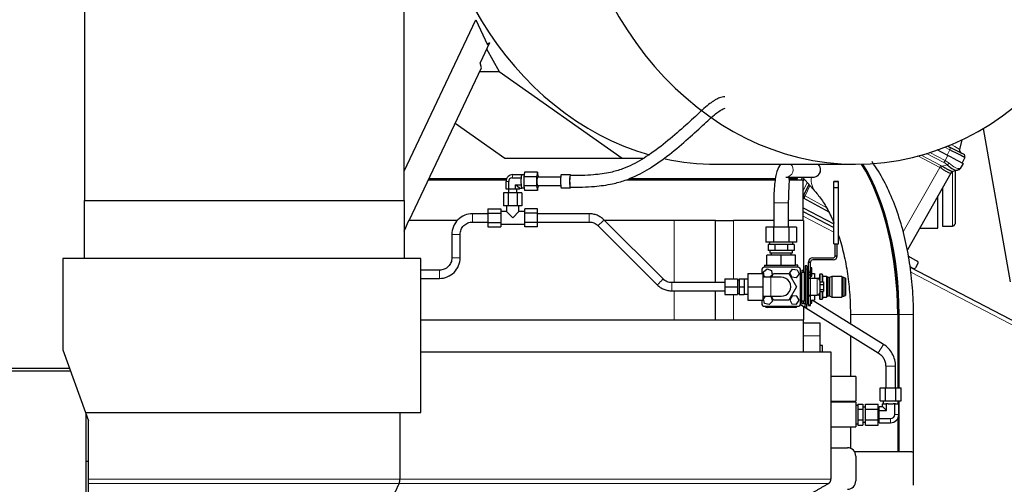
# Model space of a CAD drawing. Header units: inches. Extents: x 0 to 23760, y -13 to 16800.
# Tile 149 of 204: x 11568 to 12755, y 13834 to 14393. Entities that reach past the tile are written whole.
import ezdxf

# ---------------------------------------------------------------- set-up
doc = ezdxf.new("R2010")
doc.units = ezdxf.units.IN
doc.layers.add('254', color=7, linetype='Continuous', true_color=0xffffff)
doc.styles.add('latin_extended', font='simplex.shx')
doc.dimstyles.get("Standard").update_dxf_attribs({"dimtxt": 0.18, "dimasz": 0.18, "dimexe": 0.18, "dimexo": 0.0625, "dimgap": 0.09, "dimtad": 0, "dimtih": 1, "dimtoh": 1, "dimdec": 4, "dimzin": 0, "dimdsep": 46, "dimtxsty": 'Standard', "dimcen": 0.09, "dimadec": 0, "dimazin": 0, "dimtfac": 1, "dimtdec": 4, "dimtofl": 0, "dimtmove": 0, "dimatfit": 3, "dimfxl": 1, "dimtolj": 1, "dimtzin": 0, "dimarcsym": 0})

# ---------------------------------------------------------------- blocks, each defined once
blk = doc.blocks.new('_U8')
at = {"layer": '254', "color": 3, "linetype": 'Continuous', "lineweight": 13, "transparency": 16777216}
for p, q in [((11466.4, 13424.6), (11466.4, 13743.8)), ((11478.4, 12774.6), (11478.4, 13743.8)), ((11466.4, 13703.8), (9606.2, 13703.8)), ((11326.4, 13703.8), (11186.4, 13703.8)), ((11478.4, 13703.8), (11466.4, 13703.8)), ((11618.4, 13703.8), (11758.4, 13703.8))]:
    blk.add_line(p, q, dxfattribs=at)
at = {"layer": '254', "color": 3, "transparency": 16777216}
for points in [[(11326.4, 13680.5), (11326.4, 13727.1), (11466.4, 13703.8)], [(11618.4, 13727.1), (11618.4, 13680.5), (11478.4, 13703.8)]]:
    blk.add_solid(points, dxfattribs=at)
at = {"layer": 'Defpoints', "color": 0, "transparency": 16777216}
for p in [(11466.4, 13703.8), (11466.4, 13384.6), (11478.4, 12734.6)]:
    blk.add_point(p, dxfattribs=at)
at = {"layer": '254', "color": 2, "lineweight": 13, "transparency": 16777216, "insert": (9676.2, 13913.8), "char_height": 140, "attachment_point": 1, "style": 'latin_extended'}
blk.add_mtext('\\A1;\\C2;12', dxfattribs=at)
blk = doc.blocks.new('_U16')
at = {"layer": '254', "color": 3, "linetype": 'Continuous', "lineweight": 13, "transparency": 16777216}
for p, q in [((11830, 15199.8), (13469.4, 15199.8)), ((13429.4, 15059.8), (13429.4, 11664.6)), ((11518.4, 11524.6), (13469.4, 11524.6))]:
    blk.add_line(p, q, dxfattribs=at)
at = {"layer": '254', "color": 3, "transparency": 16777216}
for points in [[(13452.7, 15059.8), (13406.1, 15059.8), (13429.4, 15199.8)], [(13406.1, 11664.6), (13452.7, 11664.6), (13429.4, 11524.6)]]:
    blk.add_solid(points, dxfattribs=at)
at = {"layer": 'Defpoints', "color": 0, "transparency": 16777216}
for p in [(11790, 15199.8), (11478.4, 11524.6), (13429.4, 11524.6)]:
    blk.add_point(p, dxfattribs=at)
at = {"layer": '254', "color": 2, "lineweight": 13, "transparency": 16777216, "insert": (13219.4, 13115.5), "char_height": 140, "attachment_point": 1, "rotation": 90, "style": 'latin_extended'}
blk.add_mtext('\\A1;3675', dxfattribs=at)

msp = doc.modelspace()

# ---------------------------------------------------------------- linework, layer by layer
at = {"layer": '254', "color": 2, "linetype": 'Continuous', "lineweight": 25}
for p, q in [((11646.41, 14516.567), (11646.41, 14175.578)), ((12031.91, 14175.578), (12031.91, 14426.567)), ((12031.91, 14210.743), (12118.269, 14393.343)), ((12118.269, 14393.343), (12132.453, 14362.924)), ((12134.708, 14365.566), (12123.334, 14341.518)), ((12134.708, 14365.566), (12132.074, 14363.736)), ((12132.453, 14362.924), (12134.708, 14365.566)), ((12131.264, 14358.286), (12146.41, 14330.94)), ((12125.007, 14335.36), (12123.334, 14341.518)), ((12037.976, 14151.337), (12125.007, 14335.36)), ((12122.916, 14330.94), (12146.41, 14330.94)), ((12146.41, 14330.94), (12294.855, 14226.313)), ((12093.391, 14268.511), (12153.261, 14226.313)), ((12729.826, 14262.298), (12762.417, 14077.464)), ((12704.163, 14248.642), (12701.58, 14236.991)), ((12686.615, 14230.164), (12674.628, 14236.405)), ((12687.15, 14241.16), (12690.257, 14239.542)), ((12706.373, 14231.153), (12690.257, 14239.542)), ((12153.261, 14226.313), (12294.855, 14226.313)), ((12294.855, 14226.313), (12319.738, 14226.313)), ((12692.917, 14226.884), (12686.615, 14230.164)), ((12692.917, 14226.884), (12705.671, 14220.245)), ((12707.718, 14227.248), (12704.746, 14220.726)), ((12177.176, 14209.536), (12176.019, 14204.051)), ((12192.561, 14209.536), (12177.176, 14209.536)), ((12192.561, 14209.536), (12191.403, 14204.051)), ((12193.719, 14204.051), (12192.561, 14209.536)), ((12407.536, 14219.284), (12576.167, 14219.284)), ((12690.977, 14208.48), (12638.588, 14115.883)), ((12699.108, 14212.06), (12693.217, 14210.315)), ((12696.035, 14211.155), (12696.035, 14147.567)), ((12699.879, 14212.288), (12699.108, 14212.06)), ((12705.671, 14220.245), (12702.225, 14214.154)), ((12061.259, 14200.567), (12155.015, 14200.567)), ((12061.849, 14201.802), (12155.44, 14201.802)), ((12154.762, 14189.066), (12154.762, 14198.566)), ((12157.92, 14189.066), (12157.92, 14198.566)), ((12161.931, 14202.608), (12172.849, 14202.608)), ((12162.785, 14206.649), (12173.703, 14206.649)), ((12172.849, 14202.608), (12172.867, 14202.692)), ((12172.849, 14202.439), (12172.849, 14202.608)), ((12173.685, 14206.565), (12173.703, 14206.649)), ((12173.703, 14206.649), (12173.72, 14206.565)), ((12176.55, 14206.566), (12173.703, 14206.566)), ((12176.019, 14204.051), (12176.019, 14193.081)), ((12191.403, 14204.051), (12176.019, 14204.051)), ((12191.403, 14204.051), (12191.403, 14193.081)), ((12192.561, 14203.566), (12192.561, 14203.566)), ((12220.583, 14203.566), (12192.561, 14203.566)), ((12193.719, 14203.566), (12193.719, 14204.051)), ((12221.345, 14206.566), (12221.345, 14206.566)), ((12232.263, 14206.566), (12221.345, 14206.566)), ((12232.263, 14206.566), (12232.263, 14206.566)), ((12300.054, 14200.567), (12479.23, 14200.567)), ((12303.07, 14201.802), (12479.403, 14201.802)), ((12436.777, 14201.803), (12439.151, 14200.568)), ((12445.486, 14201.803), (12447.857, 14200.569)), ((12491.889, 14203.567), (12524.672, 14203.567)), ((12495.388, 14201.802), (12506.062, 14201.802)), ((12496.293, 14200.567), (12512.782, 14200.567)), ((12506.062, 14201.802), (12506.062, 14203.568)), ((12512.005, 14203.569), (12510.443, 14200.568)), ((12512.107, 14203.567), (12528.142, 14185.41)), ((12513.848, 14201.598), (12512.782, 14199.363)), ((12512.782, 14151.567), (12512.782, 14200.567)), ((12550.04, 14198.343), (12550.04, 14198.339)), ((12555.54, 14198.343), (12550.04, 14198.343)), ((12550.04, 14191.057), (12550.04, 14198.341)), ((12550.04, 14198.339), (12555.54, 14198.339)), ((12555.54, 14198.343), (12555.54, 14198.339)), ((12555.54, 14191.057), (12555.54, 14198.341)), ((12157.92, 14189.066), (12154.762, 14189.066)), ((12157.785, 14189.066), (12157.785, 14184.566)), ((12165.943, 14189.066), (12157.92, 14189.066)), ((12170.807, 14190.483), (12165.943, 14194.525)), ((12165.943, 14189.066), (12165.943, 14194.525)), ((12165.943, 14194.525), (12172.849, 14194.525)), ((12170.807, 14189.066), (12165.943, 14189.066)), ((12167.785, 14184.566), (12167.785, 14189.066)), ((12170.807, 14189.066), (12170.807, 14190.483)), ((12170.807, 14190.483), (12173.703, 14190.483)), ((12172.849, 14194.525), (12172.849, 14194.693)), ((12172.867, 14194.44), (12172.849, 14194.525)), ((12173.703, 14190.483), (12173.685, 14190.567)), ((12173.72, 14190.567), (12173.703, 14190.483)), ((12173.703, 14190.566), (12176.55, 14190.566)), ((12176.019, 14193.081), (12177.176, 14187.597)), ((12191.403, 14193.081), (12176.019, 14193.081)), ((12192.561, 14187.597), (12177.176, 14187.597)), ((12191.403, 14193.081), (12192.561, 14187.597)), ((12192.512, 14193.582), (12192.561, 14193.566)), ((12192.561, 14193.566), (12220.583, 14193.566)), ((12192.561, 14187.597), (12193.719, 14193.081)), ((12193.719, 14193.081), (12193.719, 14193.566)), ((12221.266, 14190.592), (12221.345, 14190.566)), ((12221.345, 14190.566), (12232.263, 14190.566)), ((12232.184, 14190.592), (12232.263, 14190.566)), ((12519.763, 14194.898), (12513.434, 14181.631)), ((12550.04, 14191.057), (12555.54, 14191.057)), ((12550.04, 14123.339), (12550.04, 14191.057)), ((12555.54, 14123.339), (12555.54, 14191.057)), ((12681.035, 14190.913), (12681.035, 14144.567)), ((11646.41, 14105.567), (11646.41, 14175.578)), ((11646.41, 14175.578), (12031.91, 14175.578)), ((12031.91, 14175.578), (12031.91, 14105.567)), ((12157.3, 14184.566), (12151.815, 14184.566)), ((12151.815, 14184.566), (12151.815, 14169.066)), ((12168.269, 14184.566), (12157.3, 14184.566)), ((12157.3, 14184.566), (12157.3, 14169.066)), ((12173.754, 14184.566), (12168.269, 14184.566)), ((12168.269, 14184.566), (12168.269, 14169.066)), ((12173.754, 14184.566), (12173.754, 14169.066)), ((12512.783, 14178.771), (12543.695, 14161.636)), ((12675.41, 14142.067), (12675.41, 14180.967)), ((12132.785, 14165.536), (12132.785, 14160.051)), ((12132.785, 14165.536), (12148.285, 14165.536)), ((12148.285, 14165.536), (12148.285, 14160.051)), ((12155.285, 14162.066), (12148.285, 14162.066)), ((12157.3, 14169.066), (12151.815, 14169.066)), ((12155.285, 14169.066), (12155.285, 14162.066)), ((12162.785, 14154.566), (12155.285, 14162.066)), ((12168.269, 14169.066), (12157.3, 14169.066)), ((12162.785, 14154.566), (12170.285, 14162.066)), ((12173.754, 14169.066), (12168.269, 14169.066)), ((12170.285, 14162.066), (12170.285, 14169.066)), ((12177.285, 14162.066), (12170.285, 14162.066)), ((12177.285, 14160.051), (12177.285, 14165.536)), ((12192.785, 14165.536), (12177.285, 14165.536)), ((12192.785, 14160.051), (12192.785, 14165.536)), ((12477.41, 14172.567), (12477.41, 14143.374)), ((12495.41, 14143.374), (12495.41, 14172.567)), ((12512.774, 14166.775), (12550.04, 14147.376)), ((12512.782, 14162.237), (12550.045, 14142.839)), ((12033.98, 14142.888), (12036.644, 14149.722)), ((12036.644, 14149.722), (12037.976, 14151.337)), ((12096.304, 14151.567), (12038.058, 14151.567)), ((12132.785, 14160.051), (12148.285, 14160.051)), ((12132.785, 14160.051), (12132.785, 14149.081)), ((12148.285, 14160.051), (12148.285, 14149.081)), ((12177.285, 14149.081), (12177.285, 14160.051)), ((12192.785, 14160.051), (12177.285, 14160.051)), ((12192.785, 14149.081), (12192.785, 14160.051)), ((12254.939, 14159.566), (12192.785, 14159.566)), ((12192.785, 14149.566), (12254.939, 14149.566)), ((12344.021, 14080.954), (12272.614, 14152.255)), ((12357.326, 14151.567), (12273.293, 14151.567)), ((12407.263, 14151.567), (12357.326, 14151.567)), ((12407.263, 14151.567), (12429.048, 14151.567)), ((12407.263, 14076.567), (12407.263, 14151.567)), ((12477.41, 14151.567), (12429.048, 14151.567)), ((12513.41, 14151.567), (12495.41, 14151.567)), ((12513.41, 14151.567), (12513.41, 14091.573)), ((12031.91, 14138.511), (12033.98, 14142.888)), ((12132.785, 14149.081), (12148.285, 14149.081)), ((12132.785, 14149.081), (12132.785, 14143.597)), ((12132.785, 14143.597), (12148.285, 14143.597)), ((12148.285, 14149.081), (12148.285, 14143.597)), ((12148.285, 14147.066), (12177.285, 14147.066)), ((12177.285, 14143.597), (12177.285, 14149.081)), ((12192.785, 14149.081), (12177.285, 14149.081)), ((12192.785, 14143.597), (12177.285, 14143.597)), ((12192.785, 14143.597), (12192.785, 14149.081)), ((12265.548, 14145.179), (12336.955, 14073.878)), ((12477.173, 14143.374), (12467.935, 14143.374)), ((12467.935, 14143.374), (12467.935, 14125.374)), ((12495.648, 14143.374), (12477.173, 14143.374)), ((12477.173, 14143.374), (12477.173, 14125.374)), ((12504.886, 14143.374), (12495.648, 14143.374)), ((12495.648, 14143.374), (12495.648, 14125.374)), ((12504.886, 14143.374), (12504.886, 14125.374)), ((12653.4, 14142.067), (12675.41, 14142.067)), ((12681.035, 14144.567), (12693.035, 14144.567)), ((12089.41, 14134.567), (12089.41, 14106.567)), ((12099.41, 14106.567), (12099.41, 14134.567)), ((12477.173, 14125.374), (12467.935, 14125.374)), ((12472.41, 14125.374), (12472.41, 14122.374)), ((12495.648, 14125.374), (12477.173, 14125.374)), ((12504.886, 14125.374), (12495.648, 14125.374)), ((12500.41, 14122.374), (12500.41, 14125.374)), ((12472.865, 14122.374), (12470.822, 14122.374)), ((12470.822, 14122.374), (12470.822, 14115.374)), ((12474.719, 14115.374), (12470.822, 14115.374)), ((12476.573, 14122.374), (12472.865, 14122.374)), ((12472.91, 14115.374), (12472.91, 14112.374)), ((12478.616, 14115.374), (12474.719, 14115.374)), ((12478.616, 14122.374), (12476.573, 14122.374)), ((12482.702, 14122.374), (12478.616, 14122.374)), ((12478.616, 14122.374), (12478.616, 14115.374)), ((12486.41, 14115.374), (12478.616, 14115.374)), ((12490.119, 14122.374), (12482.702, 14122.374)), ((12494.205, 14115.374), (12486.41, 14115.374)), ((12494.205, 14122.374), (12490.119, 14122.374)), ((12496.248, 14122.374), (12494.205, 14122.374)), ((12494.205, 14122.374), (12494.205, 14115.374)), ((12498.102, 14115.374), (12494.205, 14115.374)), ((12499.956, 14122.374), (12496.248, 14122.374)), ((12501.999, 14115.374), (12498.102, 14115.374)), ((12499.91, 14112.374), (12499.91, 14115.374)), ((12501.999, 14122.374), (12499.956, 14122.374)), ((12501.999, 14122.374), (12501.999, 14115.374)), ((12550.04, 14123.339), (12555.54, 14123.339)), ((12551.54, 14108.869), (12551.54, 14123.339)), ((12554.04, 14108.869), (12554.04, 14123.339)), ((11620.41, 14105.567), (11620.41, 13995.346)), ((12051.91, 14105.567), (11620.41, 14105.567)), ((12051.91, 13920.067), (12051.91, 14105.567)), ((12486.41, 14109.574), (12469.09, 14109.574)), ((12469.09, 14097.574), (12469.09, 14109.574)), ((12472.91, 14112.374), (12486.41, 14112.374)), ((12474.41, 14112.374), (12474.41, 14109.574)), ((12486.41, 14112.374), (12499.91, 14112.374)), ((12503.731, 14109.574), (12486.41, 14109.574)), ((12486.41, 14097.574), (12486.41, 14109.574)), ((12498.41, 14109.574), (12498.41, 14112.374)), ((12503.731, 14097.574), (12503.731, 14109.574)), ((12519.417, 14101.627), (12521.924, 14101.627)), ((12524.41, 14106.37), (12549.04, 14106.37)), ((12549.04, 14103.87), (12524.41, 14103.87)), ((12639.788, 14108.371), (12650.483, 14102.443)), ((12074.41, 14091.567), (12051.91, 14091.567)), ((12462.91, 14091.574), (12462.91, 14087.567)), ((12465.154, 14089.538), (12469.484, 14093.108)), ((12466.41, 14097.574), (12469.09, 14097.574)), ((12466.41, 14097.574), (12466.41, 14095.074)), ((12506.41, 14095.074), (12466.41, 14095.074)), ((12469.09, 14097.574), (12486.41, 14097.574)), ((12469.484, 14093.108), (12474.74, 14091.144)), ((12474.74, 14091.144), (12475.667, 14085.609)), ((12486.41, 14097.574), (12503.731, 14097.574)), ((12496.83, 14088.165), (12500.132, 14092.702)), ((12500.132, 14092.702), (12505.713, 14092.111)), ((12506.41, 14097.574), (12503.731, 14097.574)), ((12505.713, 14092.111), (12507.991, 14086.982)), ((12506.41, 14095.074), (12506.41, 14097.574)), ((12509.91, 14051.574), (12509.91, 14091.574)), ((12511.41, 14091.574), (12513.41, 14091.574)), ((12511.41, 14091.574), (12511.41, 14088.574)), ((12513.41, 14091.574), (12513.41, 14088.574)), ((12515.41, 14096.574), (12515.41, 14092.574)), ((12517.41, 14096.574), (12515.41, 14096.574)), ((12515.41, 14092.574), (12515.41, 14050.574)), ((12517.41, 14096.574), (12517.41, 14092.574)), ((12519.411, 14094.274), (12517.41, 14094.274)), ((12517.41, 14092.574), (12517.41, 14050.574)), ((12519.41, 14090.407), (12519.41, 14101.37)), ((12519.41, 14101.37), (12521.91, 14101.37)), ((12519.41, 14088.928), (12519.41, 14090.407)), ((12521.91, 14090.407), (12521.91, 14101.37)), ((12523.41, 14094.274), (12521.91, 14094.274)), ((12521.91, 14088.928), (12521.91, 14090.407)), ((12523.41, 14089.274), (12523.41, 14094.274)), ((12645.62, 14093.672), (12641.729, 14095.697)), ((12641.828, 14095.061), (12844.685, 13989.46)), ((12651.254, 14099.709), (12648.285, 14094.461)), ((12051.91, 14081.567), (12074.41, 14081.567)), ((12418.36, 14081.067), (12433.86, 14081.067)), ((12418.36, 14081.067), (12418.36, 14071.567)), ((12433.86, 14081.067), (12433.86, 14071.567)), ((12435.785, 14079.567), (12433.86, 14079.567)), ((12435.785, 14081.067), (12435.785, 14071.567)), ((12435.785, 14081.067), (12441.785, 14081.067)), ((12441.785, 14081.067), (12441.785, 14071.567)), ((12446.411, 14080.567), (12441.785, 14080.567)), ((12446.411, 14087.567), (12446.411, 14071.567)), ((12446.411, 14087.567), (12464.411, 14087.567)), ((12464.411, 14087.567), (12464.411, 14071.567)), ((12473.911, 14083.067), (12464.411, 14083.067)), ((12466.081, 14084.004), (12465.154, 14089.538)), ((12468.587, 14083.067), (12466.081, 14084.004)), ((12475.667, 14085.609), (12472.584, 14083.067)), ((12474.575, 14083.067), (12477.173, 14087.567)), ((12474.575, 14083.067), (12477.173, 14087.567)), ((12477.173, 14087.567), (12477.173, 14087.567)), ((12477.173, 14087.567), (12495.649, 14087.567)), ((12495.647, 14087.567), (12504.885, 14071.567)), ((12499.108, 14083.036), (12496.83, 14088.165)), ((12504.689, 14082.445), (12499.108, 14083.036)), ((12507.991, 14086.982), (12504.689, 14082.445)), ((12510.51, 14086.57), (12509.91, 14085.97)), ((12509.911, 14087.574), (12511.411, 14087.574)), ((12510.51, 14056.57), (12510.51, 14086.57)), ((12511.41, 14086.57), (12510.51, 14086.57)), ((12511.41, 14088.574), (12511.41, 14088.57)), ((12511.41, 14054.57), (12511.41, 14088.57)), ((12514.31, 14088.57), (12511.41, 14088.57)), ((12513.41, 14088.574), (12513.41, 14088.57)), ((12517.41, 14084.274), (12519.411, 14084.274)), ((12519.41, 14084.074), (12517.41, 14084.074)), ((12519.41, 14086.91), (12519.41, 14088.928)), ((12519.41, 14085.496), (12519.41, 14086.91)), ((12519.41, 14082.95), (12519.41, 14085.496)), ((12519.41, 14081.543), (12519.41, 14082.95)), ((12519.41, 14061.607), (12519.41, 14081.543)), ((12521.91, 14086.91), (12521.91, 14088.928)), ((12521.91, 14085.496), (12521.91, 14086.91)), ((12521.91, 14082.95), (12521.91, 14085.496)), ((12521.91, 14084.274), (12523.41, 14084.274)), ((12521.91, 14081.543), (12521.91, 14082.95)), ((12529.91, 14081.57), (12521.91, 14081.57)), ((12521.91, 14061.607), (12521.91, 14081.543)), ((12523.41, 14084.274), (12523.41, 14089.274)), ((12523.41, 14087.574), (12526.41, 14087.574)), ((12526.41, 14087.574), (12526.41, 14081.57)), ((12532.443, 14081.574), (12526.411, 14081.574)), ((12533.21, 14086.574), (12532.71, 14086.074)), ((12532.71, 14086.074), (12532.71, 14080.17)), ((12533.21, 14086.574), (12533.21, 14079.236)), ((12535.71, 14086.574), (12533.21, 14086.574)), ((12533.41, 14065.07), (12533.41, 14078.07)), ((12535.71, 14086.574), (12535.71, 14077.329)), ((12536.21, 14086.074), (12535.71, 14086.574)), ((12536.21, 14086.074), (12536.21, 14077.328)), ((12541.21, 14084.074), (12536.41, 14084.074)), ((12541.21, 14084.074), (12541.21, 14059.074)), ((12542.71, 14082.574), (12541.21, 14084.074)), ((12542.71, 14082.574), (12542.71, 14060.574)), ((12544.71, 14082.574), (12542.71, 14082.574)), ((12547.51, 14084.074), (12544.71, 14082.574)), ((12544.71, 14082.574), (12544.71, 14060.574)), ((12547.51, 14084.074), (12547.51, 14059.074)), ((12559.41, 14084.074), (12547.51, 14084.074)), ((12559.41, 14084.074), (12559.41, 14059.074)), ((12559.91, 14082.874), (12559.41, 14084.074)), ((12559.91, 14082.874), (12559.91, 14060.274)), ((12561.91, 14082.874), (12559.91, 14082.874)), ((12561.91, 14082.874), (12561.91, 14060.274)), ((12563.91, 14082.074), (12561.91, 14082.874)), ((12563.91, 14082.074), (12563.91, 14061.074)), ((12418.36, 14076.567), (12354.63, 14076.567)), ((12354.63, 14066.567), (12418.36, 14066.567)), ((12407.263, 14031.567), (12407.263, 14066.568)), ((12418.36, 14071.567), (12418.36, 14062.067)), ((12418.36, 14071.567), (12433.86, 14071.567)), ((12433.86, 14071.567), (12433.86, 14062.067)), ((12435.785, 14071.567), (12435.785, 14062.067)), ((12435.785, 14071.567), (12441.785, 14071.567)), ((12441.785, 14071.567), (12441.785, 14062.067)), ((12446.411, 14071.567), (12446.411, 14055.567)), ((12446.411, 14071.567), (12464.411, 14071.567)), ((12464.411, 14071.567), (12464.411, 14055.567)), ((12504.886, 14071.567), (12495.649, 14055.567)), ((12533.41, 14077.329), (12537.41, 14077.329)), ((12533.41, 14074.097), (12537.41, 14074.097)), ((12533.41, 14068.338), (12537.41, 14068.338)), ((12537.41, 14077.329), (12537.41, 14074.097)), ((12537.41, 14074.097), (12537.41, 14068.338)), ((12537.41, 14068.338), (12537.41, 14065.811)), ((12418.36, 14062.067), (12433.86, 14062.067)), ((12433.86, 14063.567), (12435.785, 14063.567)), ((12435.785, 14062.067), (12441.785, 14062.067)), ((12441.785, 14062.567), (12446.411, 14062.567)), ((12446.411, 14055.567), (12464.411, 14055.567)), ((12462.91, 14055.567), (12462.91, 14051.574)), ((12464.411, 14060.067), (12473.911, 14060.067)), ((12464.973, 14056.961), (12468.005, 14060.067)), ((12466.49, 14051.558), (12464.973, 14056.961)), ((12475.848, 14054.187), (12471.928, 14050.171)), ((12472.459, 14060.067), (12474.331, 14059.589)), ((12474.331, 14059.589), (12475.848, 14054.187)), ((12477.173, 14055.567), (12474.575, 14060.067)), ((12477.173, 14055.567), (12474.575, 14060.067)), ((12495.648, 14055.567), (12477.173, 14055.567)), ((12495.649, 14055.567), (12477.173, 14055.567)), ((12499.789, 14060.536), (12496.803, 14055.784)), ((12496.803, 14055.784), (12499.424, 14050.823)), ((12505.397, 14060.325), (12499.789, 14060.536)), ((12505.032, 14050.612), (12508.018, 14055.363)), ((12508.018, 14055.363), (12505.397, 14060.325)), ((12509.91, 14057.17), (12510.51, 14056.57)), ((12509.911, 14055.574), (12511.411, 14055.574)), ((12510.51, 14056.57), (12511.41, 14056.57)), ((12511.41, 14051.574), (12511.41, 14054.574)), ((12511.41, 14054.57), (12514.31, 14054.57)), ((12513.41, 14051.574), (12513.41, 14054.574)), ((12517.41, 14059.067), (12519.41, 14059.067)), ((12517.41, 14055.574), (12519.41, 14055.574)), ((12519.41, 14060.201), (12519.41, 14061.607)), ((12519.41, 14049.821), (12519.41, 14060.201)), ((12521.91, 14060.201), (12521.91, 14061.607)), ((12521.91, 14061.57), (12529.91, 14061.57)), ((12521.91, 14049.821), (12521.91, 14060.201)), ((12521.91, 14055.574), (12526.41, 14055.574)), ((12523.41, 14051.881), (12523.41, 14055.574)), ((12609.749, 14002.14), (12523.593, 14055.573)), ((12526.41, 14061.57), (12526.41, 14055.574)), ((12532.443, 14061.574), (12530.066, 14061.574)), ((12532.71, 14062.969), (12532.71, 14057.074)), ((12532.71, 14057.074), (12533.21, 14056.574)), ((12533.21, 14063.904), (12533.21, 14056.574)), ((12533.21, 14056.574), (12535.71, 14056.574)), ((12533.41, 14065.811), (12537.41, 14065.811)), ((12535.71, 14065.81), (12535.71, 14056.574)), ((12535.71, 14056.574), (12536.21, 14057.074)), ((12536.21, 14065.811), (12536.21, 14057.074)), ((12536.41, 14059.074), (12541.21, 14059.074)), ((12541.21, 14059.074), (12542.71, 14060.574)), ((12542.71, 14060.574), (12544.71, 14060.574)), ((12544.71, 14060.574), (12547.51, 14059.074)), ((12547.51, 14059.074), (12559.41, 14059.074)), ((12559.41, 14059.074), (12559.91, 14060.274)), ((12559.91, 14060.274), (12561.91, 14060.274)), ((12561.91, 14060.274), (12563.91, 14061.074)), ((12466.41, 14048.074), (12506.41, 14048.074)), ((12471.928, 14050.171), (12466.49, 14051.558)), ((12503.41, 14046.574), (12469.41, 14046.574)), ((12499.424, 14050.823), (12505.032, 14050.612)), ((12509.601, 14050.131), (12603.425, 13991.942)), ((12511.41, 14051.574), (12513.41, 14051.574)), ((12513.41, 14051.881), (12515.41, 14051.881)), ((12513.41, 14047.769), (12513.41, 14031.567)), ((12515.41, 14046.574), (12515.41, 14050.574)), ((12517.41, 14046.574), (12515.41, 14046.574)), ((12517.41, 14051.881), (12519.41, 14051.881)), ((12517.41, 14046.574), (12517.41, 14050.574)), ((12519.41, 14048.87), (12519.41, 14049.821)), ((12519.41, 14049.821), (12521.91, 14049.821)), ((12519.41, 14048.87), (12521.91, 14048.87)), ((12521.91, 14051.881), (12523.41, 14051.881)), ((12521.91, 14048.87), (12521.91, 14049.821)), ((12051.898, 14031.567), (12513.41, 14031.567)), ((12513.41, 13993.057), (12513.41, 14031.567)), ((12569.86, 14038.316), (12569.86, 14026.876)), ((12626.864, 14038.316), (12626.864, 13949.568)), ((12627.529, 14038.316), (12627.529, 13949.568)), ((12628.571, 13949.568), (12628.571, 14038.316)), ((12645.96, 13872.567), (12645.96, 14038.316)), ((12533.406, 14027.567), (12513.394, 14027.567)), ((12533.406, 14012.567), (12533.406, 14027.567)), ((12533.406, 13993.059), (12533.406, 14012.567)), ((12569.86, 14012.757), (12569.86, 13963.566)), ((11620.41, 13995.346), (11647.81, 13920.067)), ((12536.406, 14000.567), (12533.406, 14000.567)), ((12536.406, 13993.066), (12536.406, 14000.567)), ((12051.91, 13993.067), (12546.444, 13993.067)), ((12546.444, 13993.067), (12546.444, 13839.663)), ((11628.517, 13973.067), (11480.446, 13973.067)), ((12612.41, 13975.795), (12612.41, 13949.567)), ((12624.41, 13949.567), (12624.41, 13975.795)), ((11480.445, 13970.067), (11629.61, 13970.067)), ((12576.406, 13963.567), (12546.444, 13963.567)), ((12576.406, 13963.567), (12576.406, 13948.567)), ((12576.406, 13948.567), (12576.406, 13933.567)), ((12605.709, 13949.567), (12612.06, 13949.567)), ((12605.709, 13934.067), (12605.709, 13949.567)), ((12612.06, 13949.567), (12624.761, 13949.567)), ((12612.06, 13934.067), (12612.06, 13949.567)), ((12624.761, 13949.567), (12631.112, 13949.567)), ((12624.761, 13934.067), (12624.761, 13949.567)), ((12631.112, 13934.067), (12631.112, 13949.567)), ((12546.444, 13933.567), (12576.406, 13933.567)), ((12576.406, 13932.567), (12546.444, 13932.567)), ((12569.86, 13933.568), (12569.86, 13932.568)), ((12576.406, 13932.567), (12576.406, 13917.567)), ((12576.41, 13924.865), (12576.406, 13924.865)), ((12576.565, 13928.566), (12576.41, 13927.465)), ((12576.41, 13927.465), (12576.41, 13907.669)), ((12576.565, 13928.566), (12576.565, 13906.568)), ((12579.01, 13928.566), (12576.565, 13928.566)), ((12579.01, 13930.269), (12579.01, 13923.918)), ((12579.01, 13930.269), (12584.91, 13930.269)), ((12579.01, 13923.918), (12579.01, 13911.216)), ((12579.01, 13923.918), (12584.91, 13923.918)), ((12584.91, 13930.269), (12584.91, 13923.918)), ((12587.91, 13926.565), (12584.91, 13926.565)), ((12584.91, 13923.918), (12584.91, 13911.216)), ((12587.91, 13930.269), (12603.41, 13930.269)), ((12587.91, 13923.918), (12587.91, 13930.269)), ((12587.91, 13911.216), (12587.91, 13923.918)), ((12587.91, 13923.918), (12603.41, 13923.918)), ((12603.41, 13923.918), (12603.41, 13930.269)), ((12603.41, 13911.216), (12603.41, 13923.918)), ((12604.41, 13922.474), (12604.41, 13927.382)), ((12604.41, 13927.382), (12608.596, 13927.382)), ((12605.709, 13934.067), (12612.06, 13934.067)), ((12609.57, 13930.567), (12608.596, 13930.567)), ((12608.596, 13927.382), (12608.596, 13930.567)), ((12613.503, 13922.474), (12608.596, 13927.382)), ((12609.41, 13934.067), (12609.41, 13930.567)), ((12609.57, 13930.567), (12612.528, 13930.567)), ((12612.06, 13934.067), (12624.761, 13934.067)), ((12613.503, 13930.567), (12612.528, 13930.567)), ((12615.452, 13930.567), (12613.503, 13930.567)), ((12613.503, 13922.474), (12613.503, 13930.567)), ((12615.452, 13930.567), (12621.369, 13930.567)), ((12623.318, 13930.567), (12621.369, 13930.567)), ((12624.293, 13930.567), (12623.318, 13930.567)), ((12623.318, 13917.567), (12623.318, 13930.567)), ((12624.293, 13930.567), (12627.251, 13930.567)), ((12624.761, 13934.067), (12631.112, 13934.067)), ((12628.225, 13930.567), (12627.251, 13930.567)), ((12627.41, 13930.567), (12627.41, 13934.067)), ((12627.529, 13934.067), (12627.529, 13930.569)), ((12628.225, 13917.567), (12628.225, 13930.567)), ((12628.571, 13872.567), (12628.571, 13934.067)), ((11647.81, 13920.067), (11651.41, 13910.174)), ((11647.81, 13920.067), (12051.91, 13920.067)), ((11648.41, 13677.067), (11648.41, 13918.417)), ((12026.731, 13920.067), (12026.731, 13839.663)), ((12576.406, 13917.567), (12576.406, 13902.567)), ((12604.41, 13923.564), (12603.41, 13923.564)), ((12604.41, 13912.66), (12604.41, 13922.474)), ((12604.41, 13922.474), (12613.503, 13922.474)), ((12604.41, 13907.752), (12604.41, 13912.66)), ((12604.41, 13912.66), (12618.41, 13912.66)), ((12626.864, 13912.58), (12626.864, 13872.567)), ((12627.529, 13913.937), (12627.529, 13872.567)), ((11651.41, 13839.663), (11651.41, 13910.174)), ((12546.444, 13902.567), (12576.406, 13902.567)), ((12569.86, 13902.567), (12569.86, 13876.952)), ((12576.406, 13910.269), (12576.41, 13910.269)), ((12576.41, 13907.669), (12576.565, 13906.568)), ((12576.565, 13906.568), (12579.01, 13906.568)), ((12579.01, 13911.216), (12579.01, 13904.865)), ((12579.01, 13911.216), (12584.91, 13911.216)), ((12579.01, 13904.865), (12584.91, 13904.865)), ((12584.91, 13911.216), (12584.91, 13904.865)), ((12584.91, 13908.569), (12587.91, 13908.569)), ((12587.91, 13911.216), (12603.41, 13911.216)), ((12587.91, 13904.865), (12587.91, 13911.216)), ((12587.91, 13904.865), (12603.41, 13904.865)), ((12603.41, 13911.57), (12604.41, 13911.57)), ((12603.41, 13904.865), (12603.41, 13911.216)), ((12604.41, 13907.752), (12618.41, 13907.752)), ((12546.444, 13877.567), (12566.406, 13877.567)), ((12626.864, 13872.567), (12575.067, 13872.567)), ((12576.406, 13867.567), (12576.406, 13837.567)), ((12628.545, 13872.567), (12626.838, 13872.567)), ((12628.545, 13872.567), (12628.571, 13872.567)), ((12643.923, 13872.567), (12628.571, 13872.567)), ((12643.923, 13872.567), (12645.96, 13872.567)), ((12645.91, 13832.567), (12645.91, 13872.567)), ((11648.411, 13861.567), (11651.41, 13861.567)), ((11651.41, 13819.745), (11651.41, 13834.467))]:
    msp.add_line(p, q, dxfattribs=at)
at = {"layer": '254', "color": 110, "linetype": 'Continuous', "lineweight": 13}
for p, q in [((12665.434, 14233.305), (12684.08, 14223.599)), ((12689.587, 14236.686), (12683.66, 14239.772)), ((12686.615, 14230.164), (12689.587, 14236.686)), ((12677.519, 14215.441), (12651.199, 14229.142)), ((12655.064, 14230.197), (12679.036, 14217.717)), ((12682.554, 14221.307), (12661.729, 14232.148)), ((12684.08, 14223.599), (12687.526, 14229.69)), ((12633.458, 14137.564), (12677.519, 14215.441)), ((12680.537, 14216.86), (12686.496, 14218.625)), ((12693.035, 14144.567), (12693.035, 14210.254)), ((12157.92, 14198.566), (12154.762, 14198.566)), ((12161.931, 14202.608), (12162.785, 14206.649)), ((12512.782, 14187.232), (12517.604, 14197.342)), ((12521.153, 14193.325), (12515.252, 14180.952)), ((12515.252, 14180.952), (12541.278, 14166.525)), ((12495.41, 14172.567), (12477.411, 14172.567)), ((12114.411, 14159.567), (12114.411, 14149.567)), ((12254.939, 14159.566), (12254.939, 14154.566)), ((12254.939, 14154.566), (12254.939, 14149.566)), ((12357.326, 14076.567), (12357.326, 14151.567)), ((12429.048, 14081.067), (12429.048, 14151.567)), ((12550.044, 14137.203), (12512.783, 14156.6)), ((12265.548, 14145.179), (12265.548, 14145.179)), ((12099.41, 14134.567), (12089.411, 14134.567)), ((12099.41, 14106.567), (12089.41, 14106.567)), ((12074.41, 14091.567), (12074.41, 14086.567)), ((12517.41, 14092.574), (12515.41, 14092.574)), ((12519.41, 14090.407), (12521.91, 14090.407)), ((12074.41, 14086.567), (12074.41, 14081.567)), ((12473.911, 14083.067), (12473.911, 14060.067)), ((12511.41, 14088.574), (12513.41, 14088.574)), ((12514.31, 14054.57), (12514.31, 14088.57)), ((12519.41, 14088.928), (12521.91, 14088.928)), ((12519.41, 14086.91), (12521.91, 14086.91)), ((12519.41, 14085.496), (12521.91, 14085.496)), ((12519.41, 14082.95), (12521.91, 14082.95)), ((12519.41, 14081.543), (12521.91, 14081.543)), ((12529.91, 14061.57), (12529.91, 14081.57)), ((12536.41, 14084.074), (12536.41, 14077.329)), ((12842.376, 13985.025), (12642.764, 14088.936)), ((12354.63, 14076.567), (12354.63, 14071.567)), ((12354.63, 14071.567), (12354.63, 14066.567)), ((12357.326, 14031.567), (12357.326, 14066.568)), ((12429.048, 14031.567), (12429.048, 14062.068)), ((12519.41, 14061.607), (12521.91, 14061.607)), ((12519.41, 14060.201), (12521.91, 14060.201)), ((12536.41, 14065.81), (12536.41, 14059.074)), ((12517.41, 14050.574), (12515.41, 14050.574)), ((12626.864, 14038.316), (12569.86, 14038.316)), ((12627.53, 14038.316), (12626.865, 14038.316)), ((12628.571, 14038.316), (12645.96, 14038.316)), ((12533.406, 14012.567), (12513.394, 14012.567)), ((12603.425, 13991.942), (12609.749, 14002.139)), ((12618.41, 13912.66), (12618.41, 13907.752)), ((12623.318, 13917.567), (12628.225, 13917.567)), ((12025.927, 13834.467), (11651.41, 13834.467)), ((12543.444, 13834.467), (12025.927, 13834.467))]:
    msp.add_line(p, q, dxfattribs=at)
at = {"layer": '254', "color": 2, "linetype": 'Continuous', "lineweight": 25}
for centre, radius, start, end in [((12705.485, 14236.125), 4, 167.5, 242.5), ((12704.988, 14228.492), 3, 335.5, 62.5), ((12694.458, 14206.511), 4, 106.5, 150.5), ((12698.743, 14216.123), 4, 286.5, 330.5), ((12516.142, 14180.339), 3, 154.5, 241), ((12693.035, 14147.567), 3, 270, 0), ((12524.41, 14101.37), 5, 177.054675, 180), ((12524.41, 14101.37), 5, 90, 177.054675), ((12524.41, 14101.37), 2.5, 174.101531, 180), ((12524.41, 14101.37), 2.5, 90, 174.101531), ((12549.04, 14108.87), 2.5, 270, 0), ((12549.04, 14108.87), 5, 270, 0), ((12649.513, 14100.694), 2, 330.5, 61), ((12466.41, 14091.574), 3.5, 90, 180), ((12506.41, 14091.574), 3.5, 0, 90), ((12646.544, 14095.446), 2, 242.5, 330.5), ((12486.411, 14071.567), 11.5, 269.971875, 89.9775), ((12529.91, 14078.07), 3.5, 0, 90), ((12530.71, 14082.574), 2, 306.094219, 0), ((12536.41, 14084.274), 0.2, 180, 270), ((12529.91, 14065.07), 3.5, 270, 0), ((12530.71, 14060.574), 2, 0, 53.734219), ((12536.41, 14058.874), 0.2, 90, 180), ((12466.41, 14051.574), 3.5, 180, 270), ((12469.41, 14049.574), 3, 210.000938, 270), ((12503.41, 14049.574), 3, 270, 329.999062), ((12506.41, 14051.574), 3.5, 270, 0), ((12618.41, 13917.567), 9.815, 270, 0), ((12618.41, 13917.567), 4.907, 270, 0), ((12566.406, 13867.567), 10, 0, 90), ((12566.406, 13837.567), 10, 270, 0)]:
    msp.add_arc(centre, radius, start, end, dxfattribs=at)
for centre, major_axis, ratio, start_param, end_param in [((12407.536, 14649.784), (0, -430.5), 0.81915204, 3.25254614, 6.05446676), ((12576.167, 14649.784), (0, -430.5), 0.81915204, 3.25254614, 9.31382448), ((12683.67, 14239.589), (-24.047, 12.341), 0.00452964, 3.14180367, 4.46611335), ((12407.536, 14649.784), (0, -430.5), 0.81915204, 6.10911297, 6.28318531), ((12502.911, 14038.316), (0, 238.037), 0.52072632, 4.71238898, 5.57666532), ((12504.619, 14038.316), (0, 236.036), 0.52072632, 4.71238898, 5.58667261), ((12504.619, 14038.316), (0, -238.037), 0.52072632, 1.57079633, 2.43538083), ((12683.301, 14235.537), (-16.664, 23.061), 0.30726281, 2.15025794, 3.03409483), ((12694.353, 14206.479), (1.136, -3.835), 0.99340317, 3.14159265, 3.91030401), ((12162.785, 14198.566), (0, -8.083), 0.99254615, 3.14159265, 4.71238898), ((12161.931, 14198.566), (0, 4.041), 0.99254615, 0, 1.57079633), ((12173.703, 14198.566), (0, -8), 0.12186934, 4.20702847, 5.21774949), ((12173.703, 14198.566), (0, -8), 0.12186934, 4.17055194, 4.20702847), ((12173.703, 14198.566), (0, -8), 0.12186934, 3.15983092, 4.17055194), ((12173.703, 14198.566), (0, -8), 0.12186934, 3.12335439, 3.15983092), ((12192.561, 14198.566), (0, 5), 0.12186934, 0, 3.06107223), ((12221.345, 14198.566), (0, 8), 0.12186934, 0, 3.06107223), ((12232.263, 14198.566), (0, 8), 0.12186934, 0, 3.06107223), ((12491.889, 14212.567), (0, 9), 0.99057774, 3.14159265, 3.20648618), ((12173.703, 14198.566), (0, -8), 0.12186934, 5.21774949, 5.25422602), ((12173.703, 14198.566), (0, -8), 0.12186934, 5.25422602, 6.26494704), ((12173.703, 14198.566), (0, -8), 0.12186934, 6.26494704, 6.30142357)]:
    msp.add_ellipse(centre, major_axis=major_axis, ratio=ratio, start_param=start_param, end_param=end_param, dxfattribs=at)
at = {"layer": '254', "color": 110, "linetype": 'Continuous', "lineweight": 13}
for centre, major_axis, ratio, start_param, end_param in [((12688.872, 14236.881), (1.385, 2.661), 0.2419219, 4.76474886, 6.28318531), ((12683.446, 14247.598), (-18.134, 10.607), 0.00224004, 3.14231292, 4.25483731), ((12683.287, 14224.169), (1.847, 3.548), 0.2419219, 3.90953752, 4.6774824), ((12666.264, 14203.857), (25.026, 7.413), 0.75373902, 0.44191844, 0.66274926), ((12666.997, 14206.72), (28.804, 0.399), 0.72284298, 0.70509162, 0.92592244), ((12687.229, 14221.488), (2.644, 3.001), 0.44586743, 3.99422665, 4.78116271), ((12683.301, 14235.537), (-18.953, 21.143), 0.24652226, 2.11982358, 3.00366047), ((12491.889, 14212.567), (0, 9), 0.99057774, 3.20648618, 5.55482669), ((12524.672, 14212.567), (0, 9), 0.99057774, 3.14159265, 5.55482669), ((12678.304, 14214.855), (-1.847, -3.548), 0.2419219, 3.90953752, 4.67311907), ((12661.249, 14196.552), (21.454, 14.341), 0.70660267, 0.29895524, 0.37397318), ((12679.804, 14213.997), (-2.122, -3.391), 0.31604543, 3.93171337, 4.69627145), ((12661.982, 14199.415), (26.111, 7.967), 0.75362054, 0.57975219, 0.65477013), ((12661.332, 14196.698), (29.645, 11.783), 0.00249597, 6.28008369, 6.35993126), ((12697.972, 14215.895), (-1.136, 3.835), 0.95100366, 3.14159265, 3.92852871), ((12666.997, 14206.72), (35.228, 7.434), 0.0022709, 6.06035127, 6.28118209), ((12556.662, 14210.597), (28.52, 25.187), 0.73540356, 2.48130777, 3.14134536), ((12510.884, 14183.253), (-2.55, 1.623), 0.0331858, 2.43091976, 3.14565663), ((12515.239, 14180.77), (1.805, -0.861), 0.05879775, 3.14159265, 4.67296655), ((12515.281, 14180.856), (1.805, -0.861), 0.03681352, 1.60441647, 3.14159265), ((12516.142, 14180.339), (1.454, 2.624), 0.35721253, 1.63188285, 3.14159265), ((12515.266, 14180.825), (1.401, 2.654), 0.02386923, 1.53563034, 1.63139596), ((12269.081, 14148.717), (-3.533, -3.538), 0.03828099, 0, 3.14159265), ((12340.488, 14077.416), (-3.533, -3.538), 0.03828099, 0, 3.14159265), ((12618.41, 13975.795), (6, 0), 0.00000201, 0, 3.14159265)]:
    msp.add_ellipse(centre, major_axis=major_axis, ratio=ratio, start_param=start_param, end_param=end_param, dxfattribs=at)
at = {"layer": '254', "color": 2, "linetype": 'Continuous', "lineweight": 25}
for points, knots in [([(12418.621, 14300.564), (12416.523, 14300.508), (12412.976, 14299.767), (12408.085, 14297.39), (12403.942, 14294.834), (12398.818, 14291.01), (12389.305, 14282.731), (12374.268, 14268.663), (12353.041, 14249.852), (12330.765, 14232.422), (12311.019, 14220.278), (12294.581, 14213.065), (12278.85, 14208.51), (12257.963, 14205.951), (12241.641, 14205.313), (12232.262, 14205.588)], [0, 0, 0, 0, 0.07363006, 0.11927574, 0.14821135, 0.20187466, 0.26340064, 0.37701521, 0.49147043, 0.60683494, 0.70357508, 0.75320408, 0.81118391, 0.89282292, 1, 1, 1, 1]), ([(12232.262, 14191.589), (12242.049, 14191.295), (12259.126, 14191.942), (12281.084, 14194.727), (12297.562, 14199.273), (12314.489, 14206.274), (12334.813, 14218.116), (12357.892, 14235.635), (12380.032, 14254.941), (12396.06, 14269.9), (12405.846, 14278.637), (12410.769, 14282.511), (12414.345, 14284.83), (12417.034, 14286.156), (12418.364, 14286.626), (12418.767, 14286.57)], [0, 0, 0, 0, 0.10993809, 0.19338614, 0.25216233, 0.30137094, 0.39678481, 0.51173649, 0.62592203, 0.73864021, 0.79963693, 0.85364583, 0.88258208, 0.92713532, 1, 1, 1, 1]), ([(12645.96, 14038.316), (12645.96, 14043.807), (12645.654, 14059.563), (12643.68, 14085.526), (12639.095, 14115.516), (12632.281, 14144.335), (12623.26, 14171.547), (12612.031, 14196.738), (12602.37, 14213.096), (12596.664, 14221.226), (12595.853, 14222.355)], [0, 0, 0, 0, 0.07836137, 0.22569786, 0.37345638, 0.5219152, 0.67145281, 0.8224311, 0.97505439, 1, 1, 1, 1]), ([(12486.19, 14219.358), (12486.036, 14219.219), (12483.845, 14217.113), (12481.631, 14212.462), (12479.554, 14203.749), (12478.345, 14194.974), (12477.587, 14184.305), (12477.406, 14176.652), (12477.411, 14172.567)], [0, 0, 0, 0, 0.01975094, 0.28852283, 0.44532859, 0.61634248, 0.80152465, 1, 1, 1, 1]), ([(12525.097, 14203.567), (12525.922, 14203.577), (12527.412, 14203.789), (12529.863, 14204.811), (12531.978, 14206.6), (12533.363, 14208.947), (12534.027, 14211.337), (12534.054, 14214.112), (12533.146, 14216.734), (12531.874, 14218.452), (12531.186, 14219.125), (12530.954, 14219.329)], [0, 0, 0, 0, 0.11159211, 0.20984411, 0.36409219, 0.48716565, 0.58249115, 0.70533876, 0.86684226, 0.95709722, 1, 1, 1, 1]), ([(12680.537, 14216.86), (12680.969, 14216.612), (12681.394, 14216.366), (12682.23, 14215.878), (12682.641, 14215.637), (12683.147, 14215.339), (12683.248, 14215.28), (12683.449, 14215.162), (12683.549, 14215.103), (12683.846, 14214.929), (12684.042, 14214.814), (12684.622, 14214.474), (12684.998, 14214.253), (12685.732, 14213.827), (12686.09, 14213.62), (12686.786, 14213.222), (12687.125, 14213.031), (12687.619, 14212.755), (12687.782, 14212.666), (12688.022, 14212.534), (12688.101, 14212.49), (12688.219, 14212.426), (12688.259, 14212.405), (12688.337, 14212.363), (12688.686, 14212.174), (12689.017, 14211.999), (12689.58, 14211.708), (12690.114, 14211.439), (12690.595, 14211.211), (12691.049, 14211.003), (12691.262, 14210.909), (12691.511, 14210.805), (12691.56, 14210.785), (12691.656, 14210.745), (12691.703, 14210.726), (12691.841, 14210.672), (12691.929, 14210.638), (12692.18, 14210.544), (12692.331, 14210.492), (12692.599, 14210.409), (12692.716, 14210.376), (12692.918, 14210.33), (12693.002, 14210.315), (12693.136, 14210.303), (12693.185, 14210.305), (12693.217, 14210.315)], [0, 0, 0, 0, 0.0625, 0.0625, 0.125, 0.125, 0.140625, 0.140625, 0.15625, 0.15625, 0.1875, 0.1875, 0.25, 0.25, 0.3125, 0.3125, 0.375, 0.375, 0.40625, 0.40625, 0.421875, 0.421875, 0.4296875, 0.4296875, 0.4375, 0.5, 0.5, 0.5625, 0.625, 0.625, 0.6875, 0.6875, 0.703125, 0.703125, 0.71875, 0.71875, 0.75, 0.75, 0.8125, 0.8125, 0.875, 0.875, 0.9375, 0.9375, 1, 1, 1, 1]), ([(12231.42, 14199.737), (12231.383, 14197.927), (12231.493, 14194.077), (12231.945, 14191.761), (12232.215, 14191.588), (12232.261, 14191.589)], [0, 0, 0, 0, 0.45269353, 0.90538705, 1, 1, 1, 1]), ([(12232.247, 14205.587), (12232.075, 14205.555), (12231.682, 14204.509), (12231.457, 14201.547), (12231.42, 14199.737)], [0, 0, 0, 0, 0.43418912, 1, 1, 1, 1]), ([(12495.41, 14172.567), (12495.419, 14175.731), (12495.497, 14181.555), (12495.842, 14189.48), (12496.209, 14195.614), (12496.402, 14199.897), (12496.284, 14202.279), (12495.969, 14203.035), (12495.785, 14203.258)], [0, 0, 0, 0, 0.20883213, 0.40330804, 0.58426774, 0.75129266, 0.90403917, 1, 1, 1, 1]), ([(12528.142, 14185.41), (12529.686, 14183.675), (12534.118, 14178.204), (12541.547, 14166.801), (12547.178, 14155.276), (12549.899, 14148.781), (12550.078, 14148.349)], [0, 0, 0, 0, 0.20310682, 0.58644921, 0.9726414, 1, 1, 1, 1]), ([(12114.411, 14159.567), (12111, 14159.503), (12104.699, 14158.249), (12096.275, 14152.703), (12090.729, 14144.279), (12089.474, 14137.978), (12089.411, 14134.567)], [0, 0, 0, 0, 0.24904624, 0.5, 0.75095376, 1, 1, 1, 1]), ([(12099.41, 14134.567), (12099.417, 14136.649), (12100.133, 14140.452), (12103.509, 14145.468), (12108.526, 14148.845), (12112.328, 14149.56), (12114.411, 14149.567)], [0, 0, 0, 0, 0.25155654, 0.5, 0.74844346, 1, 1, 1, 1]), ([(12272.615, 14152.255), (12271.455, 14153.39), (12268.931, 14155.443), (12264.548, 14157.771), (12259.801, 14159.219), (12256.563, 14159.551), (12254.939, 14159.566)], [0, 0, 0, 0, 0.24548758, 0.50001693, 0.7545363, 1, 1, 1, 1]), ([(12254.939, 14149.566), (12255.967, 14149.575), (12257.916, 14149.395), (12260.738, 14148.563), (12263.322, 14147.159), (12264.828, 14145.911), (12265.548, 14145.179)], [0, 0, 0, 0, 0.25757058, 0.50002707, 0.7424676, 1, 1, 1, 1]), ([(12555.63, 14133.357), (12555.993, 14132.257), (12558.589, 14124.181), (12562.846, 14108.117), (12567.12, 14084.012), (12569.41, 14060.437), (12569.858, 14045.116), (12569.86, 14038.316)], [0, 0, 0, 0, 0.03996795, 0.29071582, 0.54417649, 0.79958159, 1, 1, 1, 1]), ([(12074.41, 14081.567), (12077.822, 14081.631), (12084.122, 14082.885), (12092.546, 14088.431), (12098.092, 14096.855), (12099.347, 14103.156), (12099.41, 14106.567)], [0, 0, 0, 0, 0.24904624, 0.5, 0.75095376, 1, 1, 1, 1]), ([(12089.411, 14106.567), (12089.404, 14104.485), (12088.688, 14100.682), (12085.312, 14095.666), (12080.296, 14092.289), (12076.493, 14091.574), (12074.41, 14091.567)], [0, 0, 0, 0, 0.25155655, 0.5, 0.74844345, 1, 1, 1, 1]), ([(12354.63, 14076.567), (12353.602, 14076.558), (12351.653, 14076.739), (12348.831, 14077.57), (12346.247, 14078.974), (12344.741, 14080.222), (12344.021, 14080.954)], [0, 0, 0, 0, 0.25757058, 0.50002707, 0.7424676, 1, 1, 1, 1]), ([(12486.411, 14083.067), (12486.407, 14083.067), (12486.151, 14083.067), (12485.03, 14083.067), (12483.134, 14083.067), (12480.455, 14083.067), (12477.35, 14083.067), (12475.309, 14083.067), (12473.911, 14083.067)], [0, 0, 0, 0, 0.17872703, 0.28236493, 0.48433858, 0.68178942, 0.79259294, 1, 1, 1, 1]), ([(12336.955, 14073.878), (12338.114, 14072.743), (12340.638, 14070.69), (12345.021, 14068.362), (12349.769, 14066.914), (12353.006, 14066.582), (12354.63, 14066.567)], [0, 0, 0, 0, 0.24548758, 0.50001693, 0.7545363, 1, 1, 1, 1]), ([(12473.911, 14060.067), (12475.106, 14060.067), (12476.925, 14060.067), (12479.9, 14060.067), (12482.649, 14060.067), (12484.712, 14060.067), (12486.071, 14060.067), (12486.404, 14060.067), (12486.411, 14060.067)], [0, 0, 0, 0, 0.17872607, 0.28236441, 0.4843388, 0.68179034, 0.79259417, 1, 1, 1, 1]), ([(12624.41, 13975.795), (12624.374, 13978.42), (12623.69, 13983.576), (12620.712, 13990.989), (12615.982, 13997.426), (12611.961, 14000.725), (12609.749, 14002.139)], [0, 0, 0, 0, 0.24573792, 0.49999999, 0.75426207, 1, 1, 1, 1]), ([(12603.425, 13991.942), (12604.872, 13991.06), (12607.369, 13989.06), (12610.283, 13985.185), (12612.04, 13980.666), (12612.424, 13977.49), (12612.411, 13975.795)], [0, 0, 0, 0, 0.25701733, 0.49999999, 0.74298265, 1, 1, 1, 1]), ([(11651.41, 13834.467), (11651.41, 13834.599), (11651.41, 13834.745), (11651.41, 13834.984), (11651.41, 13835.067), (11651.41, 13835.197), (11651.41, 13835.263), (11651.41, 13835.331), (11651.41, 13835.377), (11651.41, 13835.4), (11651.41, 13835.61), (11651.41, 13835.806), (11651.41, 13836.219), (11651.41, 13836.435), (11651.41, 13836.775), (11651.41, 13836.891), (11651.41, 13837.127), (11651.41, 13837.247), (11651.41, 13837.609), (11651.41, 13837.856), (11651.41, 13838.358), (11651.41, 13838.614), (11651.41, 13838.94), (11651.41, 13839.006), (11651.41, 13839.137), (11651.41, 13839.203), (11651.41, 13839.4), (11651.41, 13839.531), (11651.41, 13839.663)], [0, 0, 0, 0, 0.125, 0.125, 0.1875, 0.1875, 0.21875, 0.234375, 0.234375, 0.25, 0.25, 0.375, 0.375, 0.5, 0.5, 0.5625, 0.5625, 0.625, 0.625, 0.75, 0.75, 0.875, 0.875, 0.90625, 0.90625, 0.9375, 0.9375, 1, 1, 1, 1])]:
    msp.add_open_spline(points, degree=3, knots=knots, dxfattribs=at)
at = {"layer": '254', "color": 110, "linetype": 'Continuous', "lineweight": 13}
msp.add_open_spline([(12690.887, 14208.452), (12690.831, 14208.431), (12690.758, 14208.418), (12690.582, 14208.409), (12690.479, 14208.413), (12690.244, 14208.439), (12690.113, 14208.461), (12689.821, 14208.526), (12689.661, 14208.568), (12689.4, 14208.647), (12689.309, 14208.676), (12689.168, 14208.724), (12689.12, 14208.741), (12689.023, 14208.776), (12688.974, 14208.794), (12688.723, 14208.887), (12688.512, 14208.972), (12688.066, 14209.163), (12687.598, 14209.375), (12687.086, 14209.629), (12686.553, 14209.906), (12686.275, 14210.054), (12685.95, 14210.234), (12685.914, 14210.255), (12685.841, 14210.295), (12685.804, 14210.316), (12685.693, 14210.378), (12685.471, 14210.503), (12685.245, 14210.634), (12684.786, 14210.902), (12684.473, 14211.089), (12683.831, 14211.479), (12683.502, 14211.682), (12682.829, 14212.104), (12682.485, 14212.322), (12681.956, 14212.661), (12681.778, 14212.776), (12681.507, 14212.95), (12681.416, 14213.009), (12681.233, 14213.127), (12681.142, 14213.186), (12680.681, 14213.484), (12680.307, 14213.727), (12679.547, 14214.22), (12679.161, 14214.47), (12678.767, 14214.722)], degree=3, knots=[0, 0, 0, 0, 0.0625, 0.0625, 0.125, 0.125, 0.1875, 0.1875, 0.25, 0.25, 0.28125, 0.28125, 0.296875, 0.296875, 0.3125, 0.3125, 0.375, 0.375, 0.4375, 0.5, 0.5, 0.5625, 0.5625, 0.5703125, 0.5703125, 0.578125, 0.578125, 0.59375, 0.625, 0.625, 0.6875, 0.6875, 0.75, 0.75, 0.8125, 0.8125, 0.84375, 0.84375, 0.859375, 0.859375, 0.875, 0.875, 0.9375, 0.9375, 1, 1, 1, 1], dxfattribs=at)
at = {"layer": '254', "color": 2, "linetype": 'Continuous', "lineweight": 25}
for points, degree in [([(12524.671, 14203.567), (12525.084, 14203.567)], 1), ([(12132.784, 14159.566), (12114.411, 14159.567)], 1), ([(12114.411, 14149.567), (12132.784, 14149.566)], 1), ([(12551.54, 14108.869), (12554.04, 14108.869)], 1), ([(12515.41, 14089.67), (12515.288, 14088.65), (12514.31, 14088.57)], 2), ([(12514.31, 14054.57), (12515.33, 14054.448), (12515.41, 14053.47)], 2), ([(12019.095, 13819.745), (12022.511, 13827.106), (12025.927, 13834.467)], 2), ([(12517.944, 13819.745), (12530.694, 13827.106), (12543.444, 13834.467)], 2)]:
    msp.add_open_spline(points, degree=degree, dxfattribs=at)
at = {"layer": '254', "color": 110, "linetype": 'Continuous', "lineweight": 13}
for points in [[(11651.41, 13839.663), (12026.731, 13839.663)], [(12026.731, 13839.663), (12546.444, 13839.663)]]:
    msp.add_open_spline(points, degree=1, dxfattribs=at)
at = {"layer": '254', "color": 2, "linetype": 'Continuous', "lineweight": 25}
for points in [[(12025.927, 13834.467), (12026.731, 13836.199), (12026.731, 13839.663)], [(12543.444, 13834.467), (12546.444, 13836.199), (12546.444, 13839.663)]]:
    msp.add_rational_spline(points, [1, 0.866025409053, 1], degree=2, dxfattribs=at)

# ---------------------------------------------------------------- dimensions: what is measured, and where the dimension line sits
at = {"layer": '254', "color": 2, "linetype": 'Continuous', "lineweight": 13}
dim = msp.add_linear_dim(base=(13429.405, 11524.567), p1=(11789.998, 15199.802), p2=(11478.415, 11524.567), angle=90, dimstyle='Standard', override={"dimscale": 40, "dimtxt": 3.5, "dimasz": 3.5, "dimexe": 1, "dimexo": 1, "dimgap": 1.75, "dimtad": 1, "dimtih": 0, "dimtoh": 0, "dimdec": 0, "dimlfac": 1, "dimzin": 8, "dimdsep": 46, "dimlunit": 2, "dimtxsty": 'latin_extended', "dimsah": 1, "dimse1": 0, "dimse2": 0, "dimsd1": 0, "dimsd2": 0, "dimclrd": 3, "dimclre": 3, "dimclrt": 2, "dimtol": 0, "dimtm": -0.1, "dimtfac": 0.714286, "dimtdec": 3, "dimtofl": 1, "dimtmove": 0, "dimtzin": 8, "dimlwd": 13, "dimlwe": 13}, dxfattribs=at)
dim.commit()
dim.dimension.update_dxf_attribs({"geometry": '_U16', "text_midpoint": (13429.405, 13362.184), "dimtype": 160})
dim = msp.add_linear_dim(base=(11466.41, 13703.816), p1=(11478.41, 12734.567), p2=(11466.41, 13384.567), text='\\C2;12', dimstyle='Standard', override={"dimscale": 40, "dimtxt": 3.5, "dimasz": 3.5, "dimexe": 1, "dimexo": 1, "dimgap": 1.75, "dimtad": 1, "dimtih": 1, "dimtoh": 0, "dimdec": 2, "dimlfac": 0.025, "dimzin": 8, "dimdsep": 46, "dimlunit": 2, "dimpost": '', "dimtxsty": 'latin_extended', "dimsah": 1, "dimse1": 0, "dimse2": 0, "dimsd1": 0, "dimsd2": 0, "dimclrd": 3, "dimclre": 3, "dimclrt": 2, "dimtol": 0, "dimtm": -0.1, "dimtfac": 0.714286, "dimtdec": 3, "dimtofl": 1, "dimtmove": 0, "dimtzin": 8, "dimlwd": 13, "dimlwe": 13}, dxfattribs=at)
dim.commit()
dim.dimension.update_dxf_attribs({"geometry": '_U8', "text_midpoint": (9776.206, 13703.816), "dimtype": 160})

doc.saveas('drawing.dxf')
